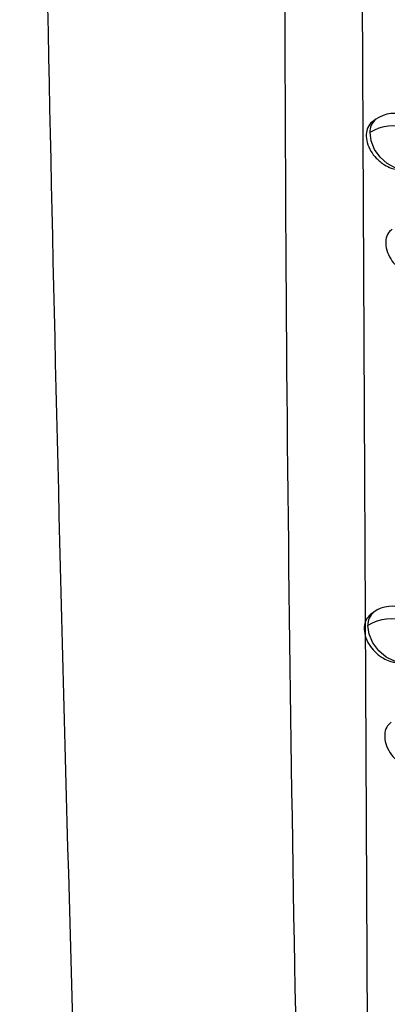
# Model space of a CAD drawing. Header units: millimetres. Extents: x 12 to 1209, y -252 to 1182.
# Tile 32 of 162: x 917.12 to 923.39, y -7.85 to 8.93. Entities that reach past the tile are written whole.
import ezdxf

# ---------------------------------------------------------------- set-up
doc = ezdxf.new("R2010")
doc.units = ezdxf.units.MM

msp = doc.modelspace()

# ---------------------------------------------------------------- linework, layer by layer
at = {"color": 7, "linetype": 'Continuous', "lineweight": 25}
for p, q in [((922.926, 16.9), (923.057, -9.84)), ((923.199, 7.232), (923.142, 7.189)), ((923.163, -1.17), (923.107, -1.212))]:
    msp.add_line(p, q, dxfattribs=at)
at = {"color": 7, "linetype": 'Continuous', "lineweight": 25, "flags": 128}
for points in [[(923.802, 6.434), (923.758, 6.409), (923.646, 6.387), (923.519, 6.412), (923.389, 6.481), (923.272, 6.587), (923.178, 6.72), (923.118, 6.864), (923.099, 7.005)], [(923.765, -1.968), (923.748, -1.98), (923.637, -2.015), (923.507, -1.999), (923.372, -1.934), (923.248, -1.828), (923.148, -1.693), (923.084, -1.544), (923.062, -1.397)]]:
    msp.add_lwpolyline(points, dxfattribs=at)
at = {"color": 7, "linetype": 'Continuous', "lineweight": 25}
for centre, radius, start, end in [((923.367, 7.022), 0.269, 128.6466, 183.7477), ((923.5, 6.833), 0.5, 359.5657, 127.0492), ((923.501, 6.362), 0.759, 70.892, 122.0509), ((923.33, -1.379), 0.268, 128.5214, 183.8712), ((923.464, -1.569), 0.5, 359.5483, 127.0492), ((923.465, -2.041), 0.759, 70.717, 122.0209)]:
    msp.add_arc(centre, radius, start, end, dxfattribs=at)
for points, knots in [([(918.828, -32.664), (918.518, -23.639), (917.887, -5.295), (917.307, 22.467), (917.184, 41.12), (917.121, 50.592)], [0, 0, 0, 0, 0.322772, 0.656099, 1, 1, 1, 1]), ([(922.189, 47.073), (921.98, 38.151), (921.562, 20.307), (921.68, -6.245), (922.217, -23.961), (922.478, -32.574)], [0, 0, 0, 0, 0.339421, 0.678865, 1, 1, 1, 1]), ([(923.142, 7.189), (923.141, 7.189), (923.104, 7.171), (923.059, 7.098), (923.026, 6.977), (923.043, 6.834), (923.104, 6.693), (923.206, 6.56), (923.329, 6.46), (923.449, 6.402), (923.537, 6.379), (923.589, 6.375), (923.615, 6.374), (923.67, 6.376), (923.739, 6.387), (923.782, 6.425), (923.794, 6.436)], [0, 0, 0, 0, 0.000868, 0.108561, 0.211655, 0.314716, 0.422475, 0.517706, 0.633285, 0.720422, 0.784741, 0.82616, 0.838266, 0.844628, 0.955649, 1, 1, 1, 1]), ([(923.476, 5.36), (923.447, 5.332), (923.389, 5.277), (923.359, 5.148), (923.376, 5.001), (923.442, 4.855), (923.549, 4.719), (923.675, 4.622), (923.794, 4.569), (923.893, 4.545), (924.001, 4.544), (924.088, 4.563), (924.121, 4.6), (924.126, 4.605)], [0, 0, 0, 0, 0.105362, 0.21186, 0.318327, 0.429995, 0.527269, 0.64811, 0.727741, 0.790782, 0.866811, 0.980985, 1, 1, 1, 1]), ([(923.108, -1.213), (923.079, -1.241), (923.021, -1.296), (922.992, -1.425), (923.009, -1.572), (923.074, -1.719), (923.183, -1.855), (923.308, -1.952), (923.428, -2.005), (923.527, -2.029), (923.635, -2.029), (923.721, -2.009), (923.754, -1.973), (923.758, -1.969)], [0, 0, 0, 0, 0.105505, 0.212221, 0.318892, 0.430775, 0.52823, 0.649307, 0.728994, 0.792124, 0.86843, 0.982825, 1, 1, 1, 1]), ([(923.459, -3.047), (923.431, -3.073), (923.372, -3.126), (923.341, -3.258), (923.36, -3.412), (923.432, -3.564), (923.526, -3.677), (923.618, -3.754), (923.708, -3.809), (923.802, -3.847), (923.904, -3.865), (924.014, -3.861), (924.074, -3.822), (924.106, -3.801)], [0, 0, 0, 0, 0.100956, 0.212404, 0.323764, 0.441129, 0.540869, 0.601965, 0.670437, 0.746382, 0.809969, 0.899769, 1, 1, 1, 1])]:
    msp.add_open_spline(points, degree=3, knots=knots, dxfattribs=at)

doc.saveas('drawing.dxf')
